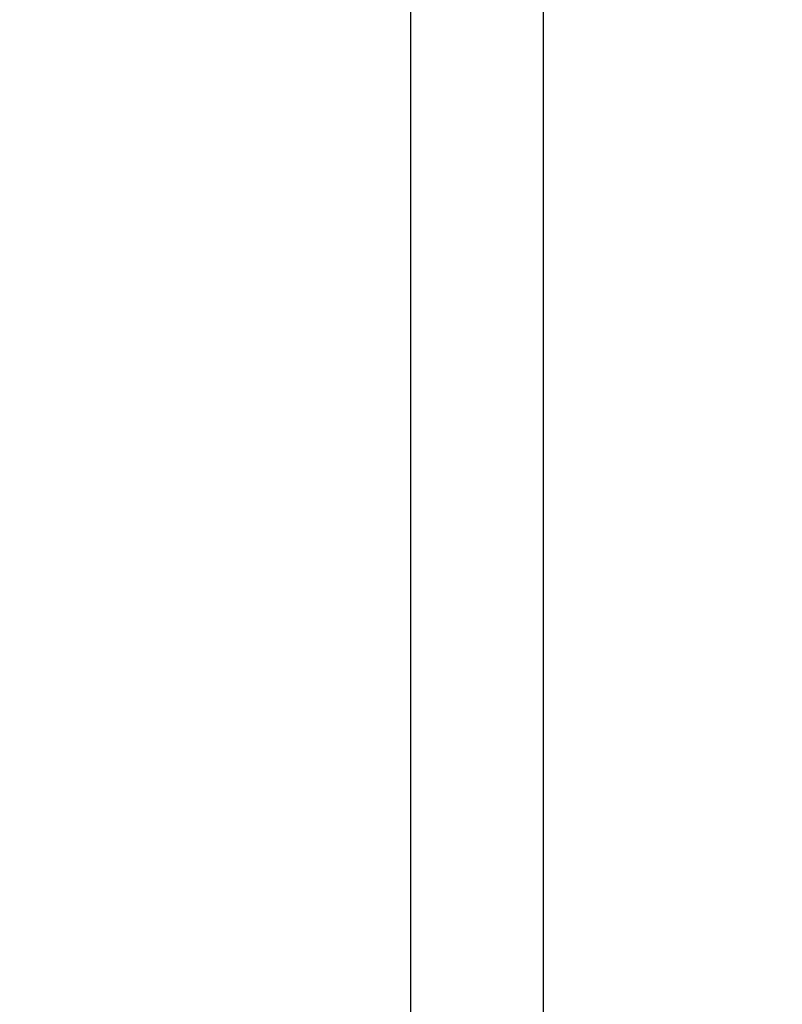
# Paper-space layout '3M DUO In Ground Anchor' of a CAD drawing. Header units: millimetres. Extents: x 10 to 10335, y 20 to 7920.
# Tile 26 of 116: x 3584 to 3616, y 2809 to 2851. Entities that reach past the tile are written whole.
import ezdxf

# ---------------------------------------------------------------- set-up
doc = ezdxf.new("R2010")
doc.units = ezdxf.units.MM
doc.layers.add('COMPONENT_GEOMETRY', color=7, linetype='Continuous')
doc.styles.add('SLDTEXTSTYLE0', font='TXT', dxfattribs={"width": 0.75})
doc.dimstyles.new('SLDDIMSTYLE0', dxfattribs={"dimtxt": 75, "dimasz": 3.302, "dimexe": 0, "dimexo": 0.0625, "dimgap": 18.75, "dimtad": 0, "dimtih": 1, "dimtoh": 1, "dimdec": 1, "dimrnd": 1e-09, "dimzin": 12, "dimdsep": 46, "dimtxsty": 'SLDTEXTSTYLE0', "dimsah": 1, "dimcen": 0.09, "dimadec": 0, "dimazin": 3, "dimtfac": 1, "dimtdec": 1, "dimtofl": 0, "dimtmove": 0, "dimatfit": 3, "dimfxl": 1, "dimfrac": 2, "dimtolj": 1, "dimtzin": 12, "dimarcsym": 0})
doc.dimstyles.new('SLDDIMSTYLE1', dxfattribs={"dimtxt": 75, "dimasz": 3.302, "dimexe": 0, "dimexo": 0.0625, "dimgap": 18.75, "dimtad": 0, "dimtih": 1, "dimtoh": 1, "dimdec": 0, "dimrnd": 1e-09, "dimzin": 12, "dimdsep": 46, "dimtxsty": 'SLDTEXTSTYLE0', "dimsah": 1, "dimcen": 0.09, "dimadec": 0, "dimazin": 3, "dimtfac": 1, "dimtdec": 0, "dimtofl": 0, "dimtmove": 0, "dimatfit": 3, "dimfxl": 1, "dimfrac": 2, "dimtolj": 1, "dimtzin": 12, "dimarcsym": 0})

# ---------------------------------------------------------------- blocks, each defined once
blk = doc.blocks.new('_D_22')
at = {"layer": 'COMPONENT_GEOMETRY', "color": 7}
for p, q in [((639.005, 3169.172), (6134.314, 3169.172)), ((6131.139, 3169.172), (6131.139, 2114.817)), ((6131.139, 941.399), (6131.139, 1995.754)), ((3715.959, 941.399), (6134.314, 941.399))]:
    blk.add_line(p, q, dxfattribs=at)
for points in [[(6131.139, 3169.172), (6130.631, 3165.87), (6131.647, 3165.87)], [(6131.139, 941.399), (6131.647, 944.701), (6130.631, 944.701)]]:
    blk.add_solid(points, dxfattribs=at)
at = {"layer": 'COMPONENT_GEOMETRY', "color": 7, "insert": (6020.306, 2092.434), "char_height": 75, "attachment_point": 1, "style": 'SLDTEXTSTYLE0'}
blk.add_mtext('2228', dxfattribs=at)
blk = doc.blocks.new('_D_23')
at = {"layer": 'COMPONENT_GEOMETRY', "color": 7}
for p, q in [((3604.431, 3861.899), (417.237, 3861.899)), ((420.412, 3861.899), (420.412, 2461.18)), ((420.412, 941.399), (420.412, 2342.118)), ((3515.419, 941.399), (417.237, 941.399))]:
    blk.add_line(p, q, dxfattribs=at)
for points in [[(420.412, 3861.899), (419.904, 3858.597), (420.92, 3858.597)], [(420.412, 941.399), (420.92, 944.701), (419.904, 944.701)]]:
    blk.add_solid(points, dxfattribs=at)
at = {"layer": 'COMPONENT_GEOMETRY', "color": 7, "insert": (268.016, 2438.798), "char_height": 75, "attachment_point": 1, "style": 'SLDTEXTSTYLE0'}
blk.add_mtext('2920.5', dxfattribs=at)

psp = doc.layouts.new('3M DUO In Ground Anchor')

# ---------------------------------------------------------------- linework, layer by layer
at = {"color": 8, "linetype": 'Continuous', "lineweight": 25}
for p, q in [((3600.163, 977.899), (3600.163, 3851.899)), ((3605.701, 3851.899), (3605.701, 977.899))]:
    psp.add_line(p, q, dxfattribs=at)

# ---------------------------------------------------------------- dimensions: what is measured, and where the dimension line sits
at = {"layer": 'COMPONENT_GEOMETRY', "color": 7}
for base, p1, p2, dimstyle, picture, middle in [((420.412, 941.399), (3605.701, 3861.899), (3516.689, 941.399), 'SLDDIMSTYLE0', '_D_23', (420.412, 2401.649)), ((6131.139, 941.399), (637.735, 3169.172), (3714.689, 941.399), 'SLDDIMSTYLE1', '_D_22', (6131.139, 2055.285))]:
    dim = psp.add_linear_dim(base=base, p1=p1, p2=p2, angle=90, dimstyle=dimstyle, dxfattribs=at)
    dim.commit()
    dim.dimension.update_dxf_attribs({"geometry": picture, "text_midpoint": middle, "dimtype": 160})

doc.saveas('drawing.dxf')
